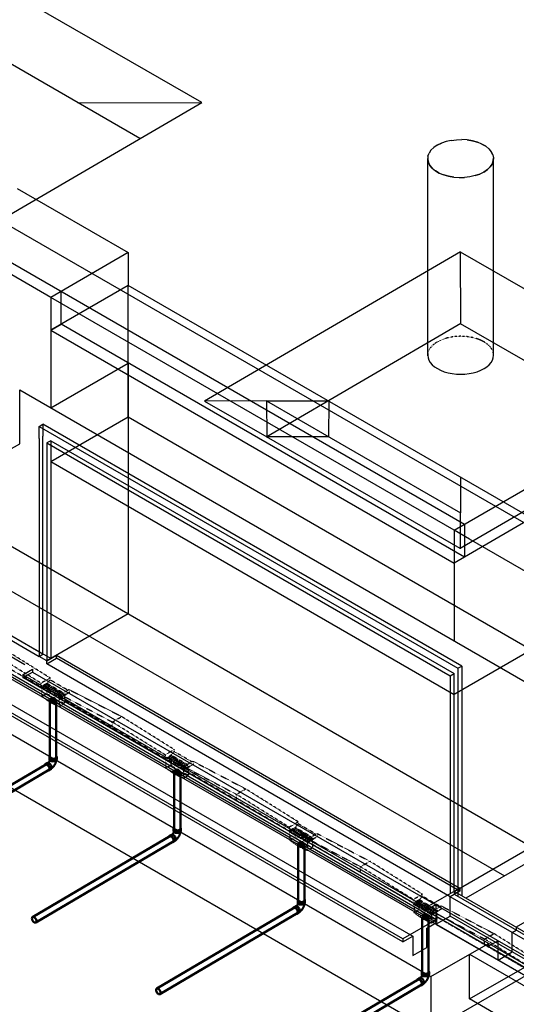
# Model space of a CAD drawing. Header units: inches. Extents: x -18562 to 16489, y -557 to 707.
# Tile 15 of 26: x 1311 to 1583, y -276 to 263. Entities that reach past the tile are written whole.
import ezdxf
from ezdxf import colors
from ezdxf.entities.mleader import LeaderData, LeaderLine
from ezdxf.math import Vec2, Vec3

# ---------------------------------------------------------------- set-up
doc = ezdxf.new("R2010")
doc.units = ezdxf.units.IN
doc.header["$LTSCALE"] = 0.5
doc.header["$MEASUREMENT"] = 0
doc.linetypes.add('HIDDEN2', pattern=[0.1875, 0.125, -0.0625])
for name, color, linetype in [('M-DETL-LIGHT', 1, 'Continuous'), ('M-SECT-PATT', 8, 'Continuous'), ('P-PIPE', 3, 'Continuous'), ('S-ANNO-DIMS', 1, 'Continuous')]:
    doc.layers.add(name, color=color, linetype=linetype)
doc.styles.add('Annotative', font='romans.shx', dxfattribs={"width": 0.8, "height": 0.125})

# ---------------------------------------------------------------- blocks, each defined once
blk = doc.blocks.new('Bend - PVC - Sch 40 - DWV_USACE - Standard-V30-DRAINAGE ISOMETRIC')
at = {"layer": 'P-PIPE', "color": 90, "lineweight": 50}
for p, q in [((1286.15, -165.68), (1286.15, -166.91)), ((1290.11, -166.91), (1290.11, -165.68)), ((1284.96, -168.98), (1283.9, -169.6)), ((1285.91, -173.01), (1286.97, -172.39))]:
    blk.add_line(p, q, dxfattribs=at)
for points in [[(1286.3, -165.28, 0), (1286.22, -165.38, 0), (1286.15, -165.68, 0), (1286.22, -165.98, 0), (1286.42, -166.25, 0), (1286.73, -166.49, 0)], [(1286.73, -167.71, 0), (1286.42, -167.48, 0), (1286.22, -167.2, 0), (1286.15, -166.91, 0)], [(1286.73, -166.49, 0), (1287.14, -166.67, 0), (1287.62, -166.78, 0), (1288.13, -166.82, 0), (1288.64, -166.78, 0), (1289.12, -166.67, 0), (1289.53, -166.49, 0), (1289.85, -166.25, 0), (1290.04, -165.98, 0), (1290.11, -165.68, 0), (1290.04, -165.38, 0), (1289.97, -165.28, 0)], [(1290.11, -166.91, 0), (1290.04, -167.2, 0), (1289.85, -167.48, 0), (1289.53, -167.71, 0), (1289.12, -167.89, 0), (1288.64, -168.01, 0), (1288.13, -168.05, 0), (1287.62, -168.01, 0), (1287.14, -167.89, 0), (1286.73, -167.71, 0)], [(1284.89, -169.7, 0), (1284.53, -169.55, 0), (1284.19, -169.51, 0), (1283.91, -169.6, 0), (1283.69, -169.8, 0), (1283.6, -170, 0)], [(1285.44, -173.09, 0), (1285.62, -173.1, 0), (1285.91, -173.02, 0), (1286.13, -172.81, 0), (1286.26, -172.5, 0), (1286.31, -172.12, 0), (1286.25, -171.67, 0), (1286.11, -171.2, 0), (1285.89, -170.74, 0), (1285.59, -170.32, 0), (1285.25, -169.96, 0), (1284.89, -169.7, 0)], [(1284.96, -168.98, 0), (1284.97, -168.97, 0), (1285.25, -168.89, 0), (1285.59, -168.92, 0), (1285.95, -169.08, 0)], [(1286.32, -167.35, 0), (1286.3, -167.41, 0), (1286.28, -167.48, 0), (1286.26, -167.55, 0), (1286.24, -167.63, 0), (1286.21, -167.7, 0), (1286.18, -167.77, 0), (1286.15, -167.85, 0), (1286.12, -167.92, 0), (1286.08, -167.99, 0), (1286.04, -168.07, 0), (1286, -168.14, 0), (1285.96, -168.21, 0), (1285.92, -168.28, 0), (1285.87, -168.35, 0), (1285.83, -168.42, 0), (1285.78, -168.49, 0), (1285.73, -168.56, 0), (1285.68, -168.62, 0), (1285.63, -168.68, 0), (1285.58, -168.74, 0), (1285.53, -168.79, 0), (1285.48, -168.85, 0), (1285.43, -168.89, 0), (1285.42, -168.9, 0)], [(1285.95, -169.08, 0), (1286.31, -169.34, 0), (1286.65, -169.69, 0), (1286.95, -170.12, 0), (1287.17, -170.58, 0), (1287.31, -171.05, 0), (1287.37, -171.49, 0), (1287.32, -171.88, 0), (1287.19, -172.19, 0), (1286.97, -172.39, 0)], [(1289.85, -167.48, 0), (1289.84, -167.55, 0), (1289.82, -167.71, 0), (1289.79, -167.87, 0), (1289.76, -168.03, 0), (1289.72, -168.18, 0), (1289.68, -168.34, 0), (1289.63, -168.5, 0), (1289.59, -168.65, 0), (1289.53, -168.8, 0), (1289.48, -168.96, 0), (1289.42, -169.11, 0), (1289.35, -169.26, 0), (1289.28, -169.41, 0), (1289.21, -169.56, 0), (1289.14, -169.7, 0), (1289.06, -169.85, 0), (1288.98, -169.99, 0), (1288.89, -170.13, 0), (1288.8, -170.27, 0), (1288.71, -170.4, 0), (1288.62, -170.54, 0), (1288.52, -170.67, 0), (1288.42, -170.8, 0), (1288.32, -170.93, 0), (1288.21, -171.05, 0), (1288.1, -171.17, 0), (1287.99, -171.29, 0), (1287.88, -171.4, 0), (1287.76, -171.51, 0), (1287.64, -171.62, 0), (1287.51, -171.73, 0), (1287.39, -171.83, 0), (1287.33, -171.87, 0)]]:
    blk.add_polyline3d(points, dxfattribs=at)
for centre, start, end in [((1287.17, -166.17), 126.6849, 134.3783), ((1289.1, -166.17), 45.6217, 53.3151)]:
    blk.add_arc(centre, 1.24, start, end, dxfattribs=at)
blk = doc.blocks.new('Mechanical_Box_G_rvt-1-DRAINAGE ISOMETRIC')
at = {"layer": 'M-DETL-LIGHT', "linetype": 'HIDDEN2'}
for p, q in [((1327.8, -97.04), (1298.4, -78.71)), ((1322.78, -101.96), (1293.3, -84.85)), ((1322.78, -99.91), (1293.42, -81.61)), ((1327.8, -97.09), (1322.78, -99.97)), ((1322.78, -99.97), (1322.78, -101.96)), ((1326.1, -100.06), (1322.78, -101.96)), ((1333.14, -108), (1322.78, -101.96)), ((1326.3, -100.18), (1322.98, -102.08)), ((1322.98, -102.08), (1322.98, -102.58)), ((1326.09, -100.66), (1324.06, -101.82)), ((1326.53, -101.02), (1324.48, -102.19)), ((1327.17, -101.29), (1325.14, -102.45)), ((1327.6, -101.64), (1325.55, -102.81)), ((1326, -100.74), (1326, -105.51)), ((1326.1, -100.06), (1327.8, -98.12)), ((1335.01, -105.26), (1326.1, -100.07)), ((1328.24, -101.91), (1326.21, -103.07)), ((1328.67, -102.27), (1326.63, -103.44)), ((1327.8, -97.09), (1327.8, -98.12)), ((1337.56, -103.81), (1327.8, -98.12)), ((1332.86, -108.34), (1322.98, -102.58)), ((1323.22, -102.72), (1323.22, -107.13)), ((1323.22, -107.13), (1326, -105.51)), ((1326.25, -109.35), (1323.22, -107.13)), ((1329.02, -107.73), (1326, -105.51)), ((1329.31, -102.54), (1327.28, -103.7)), ((1329.75, -102.89), (1327.7, -104.07)), ((1330.39, -103.17), (1328.36, -104.33)), ((1330.82, -103.52), (1328.77, -104.69)), ((1331.46, -103.79), (1329.43, -104.95)), ((1331.9, -104.15), (1329.85, -105.32)), ((1332.54, -104.42), (1330.51, -105.58)), ((1332.97, -104.77), (1330.92, -105.94)), ((1333.61, -105.04), (1331.58, -106.2)), ((1334.04, -105.4), (1332, -106.57)), ((1334.68, -105.67), (1332.65, -106.83)), ((1336.18, -105.94), (1332.86, -107.84)), ((1336.18, -106.45), (1332.86, -108.34)), ((1390.66, -141.15), (1332.86, -107.46)), ((1335.12, -106.02), (1333.07, -107.2)), ((1338.17, -103.46), (1333.14, -106.33)), ((1338.17, -105.13), (1333.14, -108)), ((1333.14, -105.95), (1361.83, -121.17)), ((1333.14, -106.33), (1333.14, -108)), ((1335.61, -106.77), (1335.61, -111.11)), ((1336.18, -105.94), (1336.18, -106.45)), ((1338.17, -103.46), (1366.93, -118.2)), ((1338.17, -103.46), (1338.17, -105.13)), ((1326.25, -109.35), (1329.02, -107.73)), ((1329.93, -111.5), (1326.25, -109.35)), ((1332.71, -109.88), (1329.02, -107.73)), ((1329.93, -111.5), (1332.71, -109.88)), ((1332.83, -112.73), (1329.93, -111.5)), ((1335.61, -111.11), (1332.71, -109.88)), ((1332.83, -108.32), (1332.83, -112.73)), ((1332.83, -112.73), (1335.61, -111.11)), ((1332.86, -107.84), (1332.86, -108.34)), ((1361.83, -121.17), (1366.93, -118.2)), ((1395.69, -136.23), (1366.93, -118.2)), ((1361.83, -124.41), (1361.83, -121.17)), ((1390.66, -139.1), (1361.83, -121.17)), ((1395.69, -136.29), (1390.66, -139.16)), ((1390.66, -139.16), (1390.66, -141.15)), ((1393.99, -139.25), (1390.66, -141.15)), ((1394.18, -139.37), (1390.86, -141.27)), ((1393.97, -139.85), (1391.94, -141.01)), ((1393.88, -139.93), (1393.88, -144.7)), ((1402.9, -144.45), (1393.98, -139.26)), ((1393.99, -139.25), (1395.69, -137.31)), ((1395.69, -136.29), (1395.69, -137.31)), ((1405.44, -143), (1395.69, -137.31)), ((1401.03, -147.2), (1390.66, -141.15)), ((1390.86, -141.27), (1390.86, -141.77)), ((1400.74, -147.53), (1390.86, -141.77)), ((1391.1, -141.91), (1391.1, -146.32)), ((1391.1, -146.32), (1393.88, -144.7)), ((1394.41, -140.21), (1392.36, -141.38)), ((1395.05, -140.48), (1393.02, -141.64)), ((1395.48, -140.83), (1393.43, -142.01)), ((1396.91, -146.92), (1393.88, -144.7)), ((1396.12, -141.11), (1394.09, -142.27)), ((1396.56, -141.46), (1394.51, -142.63)), ((1397.2, -141.73), (1395.17, -142.89)), ((1397.63, -142.09), (1395.58, -143.26)), ((1398.27, -142.36), (1396.24, -143.52)), ((1398.7, -142.71), (1396.66, -143.88)), ((1399.34, -142.98), (1397.31, -144.14)), ((1399.78, -143.34), (1397.73, -144.51)), ((1400.42, -143.61), (1398.39, -144.77)), ((1400.85, -143.96), (1398.8, -145.14)), ((1401.49, -144.24), (1399.46, -145.4)), ((1401.93, -144.59), (1399.88, -145.76)), ((1402.57, -144.86), (1400.54, -146.02)), ((1404.06, -145.13), (1400.74, -147.03)), ((1403, -145.22), (1400.95, -146.39)), ((1406.05, -142.65), (1401.03, -145.52)), ((1406.05, -144.32), (1401.03, -147.2)), ((1404.06, -145.13), (1404.06, -145.64)), ((1406.05, -142.65), (1434.81, -157.77)), ((1406.05, -142.65), (1406.05, -144.32)), ((1394.13, -148.54), (1391.1, -146.32)), ((1394.13, -148.54), (1396.91, -146.92)), ((1397.81, -150.69), (1394.13, -148.54)), ((1400.59, -149.07), (1396.91, -146.92)), ((1397.81, -150.69), (1400.59, -149.07)), ((1400.71, -151.92), (1397.81, -150.69)), ((1403.49, -150.3), (1400.59, -149.07)), ((1400.71, -147.52), (1400.71, -151.92)), ((1400.71, -151.92), (1403.49, -150.3)), ((1404.06, -145.64), (1400.74, -147.53)), ((1458.55, -180.72), (1400.74, -147.03)), ((1400.74, -147.03), (1400.74, -147.53)), ((1401.03, -145.52), (1429.71, -160.74)), ((1401.03, -145.52), (1401.03, -147.2)), ((1403.49, -145.96), (1403.49, -150.3)), ((1429.71, -160.74), (1434.81, -157.77)), ((1429.71, -163.98), (1429.71, -160.74)), ((1458.55, -178.67), (1429.71, -160.74)), ((1463.57, -175.8), (1434.81, -157.77)), ((1463.57, -175.86), (1458.55, -178.73)), ((1461.87, -178.82), (1463.57, -176.88)), ((1463.57, -175.86), (1463.57, -176.88)), ((1473.33, -182.57), (1463.57, -176.88)), ((1458.55, -178.73), (1458.55, -180.72)), ((1461.87, -178.82), (1458.55, -180.72)), ((1468.91, -186.77), (1458.55, -180.72)), ((1462.06, -178.94), (1458.74, -180.84)), ((1458.74, -180.84), (1458.74, -181.34)), ((1468.63, -187.11), (1458.74, -181.34)), ((1458.98, -181.48), (1458.98, -185.89)), ((1461.86, -179.42), (1459.83, -180.58)), ((1462.29, -179.78), (1460.24, -180.95)), ((1462.93, -180.05), (1460.9, -181.21)), ((1463.36, -180.4), (1461.32, -181.58)), ((1461.76, -179.5), (1461.76, -184.27)), ((1470.78, -184.03), (1461.86, -178.83)), ((1464, -180.68), (1461.97, -181.84)), ((1464.44, -181.03), (1462.39, -182.2)), ((1465.08, -181.3), (1463.05, -182.46)), ((1465.51, -181.66), (1463.46, -182.83)), ((1466.15, -181.93), (1464.12, -183.09)), ((1466.59, -182.28), (1464.54, -183.45)), ((1467.23, -182.55), (1465.2, -183.72)), ((1467.66, -182.91), (1465.61, -184.08)), ((1473.93, -182.22), (1468.91, -185.09)), ((1473.93, -182.22), (1502.69, -197.34)), ((1473.93, -182.22), (1473.93, -183.89)), ((1458.98, -185.89), (1461.76, -184.27)), ((1462.01, -188.11), (1458.98, -185.89)), ((1464.79, -186.49), (1461.76, -184.27)), ((1462.01, -188.11), (1464.79, -186.49)), ((1465.69, -190.26), (1462.01, -188.11)), ((1468.47, -188.64), (1464.79, -186.49)), ((1468.3, -183.18), (1466.27, -184.34)), ((1468.73, -183.54), (1466.69, -184.71)), ((1469.37, -183.81), (1467.34, -184.97)), ((1469.81, -184.16), (1467.76, -185.33)), ((1470.45, -184.43), (1468.42, -185.59)), ((1468.59, -187.09), (1468.59, -191.49)), ((1471.94, -184.71), (1468.63, -186.6)), ((1471.94, -185.21), (1468.63, -187.11)), ((1526.43, -220.3), (1468.63, -186.6)), ((1468.63, -186.6), (1468.63, -187.11)), ((1470.88, -184.79), (1468.83, -185.96)), ((1473.93, -183.89), (1468.91, -186.77)), ((1468.91, -185.09), (1497.59, -200.31)), ((1468.91, -185.09), (1468.91, -186.77)), ((1471.37, -185.54), (1471.37, -189.87)), ((1471.94, -184.71), (1471.94, -185.21)), ((1465.69, -190.26), (1468.47, -188.64)), ((1468.59, -191.49), (1465.69, -190.26)), ((1471.37, -189.87), (1468.47, -188.64)), ((1468.59, -191.49), (1471.37, -189.87)), ((1497.59, -200.31), (1502.69, -197.34)), ((1531.45, -215.37), (1502.69, -197.34)), ((1497.59, -203.55), (1497.59, -200.31)), ((1526.43, -218.24), (1497.59, -200.31)), ((1531.45, -215.43), (1526.43, -218.3)), ((1531.45, -215.43), (1531.45, -216.45)), ((1526.43, -218.3), (1526.43, -220.3)), ((1529.75, -218.39), (1526.43, -220.3)), ((1536.79, -226.34), (1526.43, -220.3)), ((1529.94, -218.51), (1526.63, -220.41)), ((1526.63, -220.41), (1526.63, -220.92)), ((1529.74, -219), (1527.71, -220.16)), ((1530.17, -219.35), (1528.12, -220.52)), ((1530.81, -219.62), (1528.78, -220.78)), ((1531.25, -219.98), (1529.2, -221.15)), ((1529.64, -219.07), (1529.64, -223.84)), ((1538.66, -223.6), (1529.74, -218.4)), ((1529.75, -218.39), (1531.45, -216.45)), ((1531.89, -220.25), (1529.86, -221.41)), ((1532.32, -220.6), (1530.27, -221.77)), ((1541.21, -222.14), (1531.45, -216.45)), ((1536.51, -226.68), (1526.63, -220.92)), ((1526.87, -221.06), (1526.87, -225.46)), ((1526.87, -225.46), (1529.64, -223.84)), ((1529.89, -227.68), (1526.87, -225.46)), ((1532.67, -226.06), (1529.64, -223.84)), ((1529.89, -227.68), (1532.67, -226.06)), ((1532.96, -220.87), (1530.93, -222.03)), ((1533.39, -221.23), (1531.35, -222.4)), ((1534.03, -221.5), (1532, -222.66)), ((1534.47, -221.85), (1532.42, -223.03)), ((1536.35, -228.21), (1532.67, -226.06)), ((1535.11, -222.13), (1533.08, -223.29)), ((1535.54, -222.48), (1533.49, -223.65)), ((1536.18, -222.75), (1534.15, -223.91)), ((1536.62, -223.11), (1534.57, -224.28)), ((1537.26, -223.38), (1535.23, -224.54)), ((1537.69, -223.73), (1535.64, -224.9)), ((1538.33, -224), (1536.3, -225.16)), ((1539.83, -224.28), (1536.51, -226.17)), ((1539.83, -224.78), (1536.51, -226.68)), ((1594.31, -259.87), (1536.51, -226.17)), ((1536.51, -226.17), (1536.51, -226.68)), ((1538.76, -224.36), (1536.72, -225.53)), ((1541.82, -221.79), (1536.79, -224.66)), ((1541.82, -223.46), (1536.79, -226.34)), ((1536.79, -224.66), (1565.48, -239.88)), ((1536.79, -224.66), (1536.79, -226.34)), ((1539.26, -225.11), (1539.26, -229.44)), ((1539.83, -224.28), (1539.83, -224.78)), ((1541.82, -221.79), (1570.57, -236.91)), ((1541.82, -221.79), (1541.82, -223.46)), ((1533.58, -229.83), (1529.89, -227.68)), ((1533.58, -229.83), (1536.35, -228.21)), ((1536.48, -231.06), (1533.58, -229.83)), ((1539.26, -229.44), (1536.35, -228.21)), ((1536.48, -226.66), (1536.48, -231.06)), ((1536.48, -231.06), (1539.26, -229.44)), ((1565.48, -239.88), (1570.57, -236.91)), ((1599.33, -254.94), (1570.57, -236.91)), ((1565.48, -243.12), (1565.48, -239.88)), ((1594.31, -257.82), (1565.48, -239.88))]:
    blk.add_line(p, q, dxfattribs=at)
at = {"layer": 'M-DETL-LIGHT', "linetype": 'Continuous'}
for p, q in [((1329.41, -108.52), (1329.41, -110.43)), ((1397.3, -147.71), (1397.3, -149.62)), ((1465.18, -187.29), (1465.18, -189.2)), ((1533.06, -226.86), (1533.06, -228.77))]:
    blk.add_line(p, q, dxfattribs=at)
at = {"layer": 'M-DETL-LIGHT', "color": 1, "linetype": 'Continuous'}
for centre, radius, start, end in [((1329.59, -109.47), 1.78, 95.745, 183.3375), ((1329.24, -109.47), 1.78, 356.6625, 84.255), ((1329.56, -109.53), 1.67, 129.6759, 176.1977), ((1330.1, -109.96), 2.13, 131.7697, 173.1765), ((1331.04, -110.16), 2.73, 141.495, 179.1974), ((1335.2, -110.76), 6.43, 159.6343, 176.2953), ((1323.62, -110.76), 6.43, 3.7047, 20.3657), ((1327.79, -110.16), 2.73, 0.8026, 38.505), ((1328.73, -109.96), 2.13, 6.8235, 48.2303), ((1329.27, -109.53), 1.67, 3.8023, 50.3241), ((1397.47, -148.67), 1.78, 95.745, 183.3375), ((1397.44, -148.72), 1.67, 129.6759, 176.1977), ((1397.98, -149.15), 2.13, 131.7697, 173.1765), ((1398.92, -149.35), 2.73, 141.495, 179.1974), ((1403.09, -149.95), 6.43, 159.6343, 176.2953), ((1397.12, -148.67), 1.78, 356.6625, 84.255), ((1391.51, -149.95), 6.43, 3.7047, 20.3657), ((1395.67, -149.35), 2.73, 0.8026, 38.505), ((1396.61, -149.15), 2.13, 6.8235, 48.2303), ((1397.15, -148.72), 1.67, 3.8023, 50.3241), ((1465.36, -188.24), 1.78, 95.745, 183.3375), ((1465.32, -188.29), 1.67, 129.6759, 176.1977), ((1465.87, -188.72), 2.13, 131.7697, 173.1765), ((1466.8, -188.93), 2.73, 141.495, 179.1974), ((1470.97, -189.52), 6.43, 159.6343, 176.2953), ((1465, -188.24), 1.78, 356.6625, 84.255), ((1459.39, -189.52), 6.43, 3.7047, 20.3657), ((1463.55, -188.93), 2.73, 0.8026, 38.505), ((1464.49, -188.72), 2.13, 6.8235, 48.2303), ((1465.03, -188.29), 1.67, 3.8023, 50.3241), ((1533.24, -227.81), 1.78, 95.745, 183.3375), ((1532.88, -227.81), 1.78, 356.6625, 84.255), ((1533.21, -227.86), 1.67, 129.6759, 176.1977), ((1533.75, -228.29), 2.13, 131.7697, 173.1765), ((1534.68, -228.5), 2.73, 141.495, 179.1974), ((1538.85, -229.1), 6.43, 159.6343, 176.2953), ((1527.27, -229.1), 6.43, 3.7047, 20.3657), ((1531.44, -228.5), 2.73, 0.8026, 38.505), ((1532.37, -228.29), 2.13, 6.8235, 48.2303), ((1532.92, -227.86), 1.67, 3.8023, 50.3241)]:
    blk.add_arc(centre, radius, start, end, dxfattribs=at)
at = {"layer": 'M-DETL-LIGHT', "linetype": 'HIDDEN2', "extrusion": (0, 0, -1)}
for centre, start_param, end_param in [((1324.29, -101.99), 0.920266, 4.095331), ((1326.29, -100.85), 4.095331, 7.203451), ((1327.36, -101.48), 4.095331, 7.203451), ((1328.44, -102.1), 4.095331, 7.203451), ((1325.36, -102.62), 0.920266, 4.095331), ((1326.44, -103.25), 0.920266, 4.095331), ((1327.51, -103.87), 0.920266, 4.095331), ((1328.59, -104.5), 0.920266, 4.095331), ((1329.51, -102.73), 4.095331, 7.203451), ((1329.66, -105.12), 0.920266, 4.095331), ((1330.58, -103.36), 4.095331, 7.203451), ((1330.73, -105.75), 0.920266, 4.095331), ((1331.66, -103.98), 4.095331, 7.203451), ((1331.81, -106.38), 0.920266, 4.095331), ((1332.73, -104.61), 4.095331, 7.203451), ((1332.88, -107), 0.920266, 4.095331), ((1333.81, -105.23), 4.095331, 7.203451), ((1334.88, -105.86), 4.095331, 7.203451), ((1394.17, -140.04), 4.095331, 7.203451), ((1392.17, -141.19), 0.920266, 4.095331), ((1393.25, -141.81), 0.920266, 4.095331), ((1394.32, -142.44), 0.920266, 4.095331), ((1395.24, -140.67), 4.095331, 7.203451), ((1395.39, -143.06), 0.920266, 4.095331), ((1396.32, -141.29), 4.095331, 7.203451), ((1396.47, -143.69), 0.920266, 4.095331), ((1397.39, -141.92), 4.095331, 7.203451), ((1397.54, -144.32), 0.920266, 4.095331), ((1398.47, -142.55), 4.095331, 7.203451), ((1398.62, -144.94), 0.920266, 4.095331), ((1399.54, -143.17), 4.095331, 7.203451), ((1399.69, -145.57), 0.920266, 4.095331), ((1400.61, -143.8), 4.095331, 7.203451), ((1401.69, -144.43), 4.095331, 7.203451), ((1402.76, -145.05), 4.095331, 7.203451), ((1400.76, -146.19), 0.920266, 4.095331), ((1460.05, -180.76), 0.920266, 4.095331), ((1461.13, -181.38), 0.920266, 4.095331), ((1462.05, -179.61), 4.095331, 7.203451), ((1462.2, -182.01), 0.920266, 4.095331), ((1463.13, -180.24), 4.095331, 7.203451), ((1463.28, -182.63), 0.920266, 4.095331), ((1464.2, -180.87), 4.095331, 7.203451), ((1464.35, -183.26), 0.920266, 4.095331), ((1465.27, -181.49), 4.095331, 7.203451), ((1466.35, -182.12), 4.095331, 7.203451), ((1467.42, -182.74), 4.095331, 7.203451), ((1468.5, -183.37), 4.095331, 7.203451), ((1465.43, -183.89), 0.920266, 4.095331), ((1466.5, -184.51), 0.920266, 4.095331), ((1467.57, -185.14), 0.920266, 4.095331), ((1468.65, -185.76), 0.920266, 4.095331), ((1469.57, -184), 4.095331, 7.203451), ((1470.65, -184.62), 4.095331, 7.203451), ((1527.94, -220.33), 0.920266, 4.095331), ((1529.01, -220.95), 0.920266, 4.095331), ((1529.94, -219.18), 4.095331, 7.203451), ((1531.01, -219.81), 4.095331, 7.203451), ((1532.08, -220.44), 4.095331, 7.203451), ((1533.16, -221.06), 4.095331, 7.203451), ((1530.09, -221.58), 0.920266, 4.095331), ((1531.16, -222.21), 0.920266, 4.095331), ((1532.23, -222.83), 0.920266, 4.095331), ((1533.31, -223.46), 0.920266, 4.095331), ((1534.23, -221.69), 4.095331, 7.203451), ((1534.38, -224.08), 0.920266, 4.095331), ((1535.31, -222.31), 4.095331, 7.203451), ((1535.46, -224.71), 0.920266, 4.095331), ((1536.38, -222.94), 4.095331, 7.203451), ((1536.53, -225.34), 0.920266, 4.095331), ((1537.45, -223.57), 4.095331, 7.203451), ((1538.53, -224.19), 4.095331, 7.203451)]:
    blk.add_ellipse(centre, major_axis=(0.355, 0.042), ratio=0.675017, start_param=start_param, end_param=end_param, dxfattribs=at)
at = {"layer": 'M-DETL-LIGHT', "linetype": 'HIDDEN2'}
for centre in [(1329.41, -109.58), (1397.3, -148.77), (1465.18, -188.34), (1533.06, -227.91)]:
    blk.add_ellipse(centre, major_axis=(1.6, 0), ratio=0.6329, start_param=0, end_param=3.141593, dxfattribs=at)
at = {"layer": 'M-DETL-LIGHT', "extrusion": (0, 0, -1)}
for centre in [(1329.41, -109.58), (1397.3, -148.77), (1465.18, -188.34), (1533.06, -227.91)]:
    blk.add_ellipse(centre, major_axis=(1.6, 0), ratio=0.6329, start_param=0, end_param=3.141593, dxfattribs=at)
at = {"layer": 'P-PIPE', "color": 90, "lineweight": 50}
for p, q in [((1327.71, -109.63), (1327.71, -140.31)), ((1331.21, -140.31), (1331.21, -109.63)), ((1325.78, -144.17), (1250.34, -188.64)), ((1252.12, -191.65), (1327.56, -147.19)), ((1395.59, -148.8), (1395.59, -179.5)), ((1399.09, -179.5), (1399.09, -148.8)), ((1393.67, -183.36), (1318.22, -227.83)), ((1320, -230.84), (1395.44, -186.38)), ((1463.47, -188.41), (1463.47, -218.7)), ((1466.97, -218.7), (1466.97, -188.41)), ((1461.55, -222.56), (1386.11, -267.02)), ((1387.88, -270.03), (1463.33, -225.57)), ((1531.35, -227.93), (1531.35, -257.89)), ((1534.85, -257.89), (1534.85, -227.93)), ((1529.43, -261.75), (1453.99, -306.21)), ((1455.77, -309.23), (1531.21, -264.76))]:
    blk.add_line(p, q, dxfattribs=at)
for points in [[(1328.22, -108.91, 0), (1327.94, -109.12, 0), (1327.76, -109.37, 0), (1327.71, -109.63, 0), (1327.76, -109.89, 0), (1327.94, -110.13, 0), (1328.22, -110.34, 0)], [(1330.69, -108.91, 0), (1330.33, -108.75, 0), (1329.91, -108.65, 0), (1329.46, -108.62, 0), (1329, -108.65, 0), (1328.58, -108.75, 0), (1328.22, -108.91, 0)], [(1328.22, -110.34, 0), (1328.58, -110.5, 0), (1329, -110.61, 0), (1329.46, -110.64, 0), (1329.91, -110.61, 0), (1330.33, -110.5, 0), (1330.69, -110.34, 0)], [(1330.69, -110.34, 0), (1330.97, -110.13, 0), (1331.15, -109.89, 0), (1331.21, -109.63, 0), (1331.15, -109.37, 0), (1330.97, -109.12, 0), (1330.69, -108.91, 0)], [(1325.34, -144.43, 0), (1325.6, -144.35, 0), (1325.9, -144.38, 0), (1326.22, -144.52, 0)], [(1326.22, -144.52, 0), (1326.54, -144.75, 0), (1326.84, -145.07, 0), (1327.09, -145.44, 0), (1327.29, -145.85, 0), (1327.42, -146.26, 0), (1327.47, -146.65, 0)], [(1328.22, -141.03, 0), (1327.94, -140.82, 0), (1327.76, -140.57, 0), (1327.71, -140.31, 0)], [(1330.69, -141.03, 0), (1330.33, -141.19, 0), (1329.91, -141.29, 0), (1329.46, -141.32, 0), (1329, -141.29, 0), (1328.58, -141.19, 0), (1328.22, -141.03, 0)], [(1331.21, -140.31, 0), (1331.15, -140.57, 0), (1330.97, -140.82, 0), (1330.69, -141.03, 0)], [(1327.47, -146.65, 0), (1327.43, -147, 0), (1327.31, -147.27, 0), (1327.11, -147.45, 0)], [(1396.1, -148.08, 0), (1395.82, -148.29, 0), (1395.65, -148.53, 0), (1395.59, -148.8, 0), (1395.65, -149.06, 0), (1395.82, -149.3, 0), (1396.1, -149.51, 0)], [(1398.57, -148.08, 0), (1398.21, -147.92, 0), (1397.79, -147.82, 0), (1397.34, -147.79, 0), (1396.88, -147.82, 0), (1396.46, -147.92, 0), (1396.1, -148.08, 0)], [(1396.1, -149.51, 0), (1396.46, -149.67, 0), (1396.88, -149.77, 0), (1397.34, -149.81, 0), (1397.79, -149.77, 0), (1398.21, -149.67, 0), (1398.57, -149.51, 0)], [(1398.57, -149.51, 0), (1398.85, -149.3, 0), (1399.03, -149.06, 0), (1399.09, -148.8, 0), (1399.03, -148.53, 0), (1398.85, -148.29, 0), (1398.57, -148.08, 0)], [(1396.1, -180.22, 0), (1395.82, -180.01, 0), (1395.65, -179.77, 0), (1395.59, -179.5, 0)], [(1398.57, -180.22, 0), (1398.21, -180.38, 0), (1397.79, -180.48, 0), (1397.34, -180.52, 0), (1396.88, -180.48, 0), (1396.46, -180.38, 0), (1396.1, -180.22, 0)], [(1399.09, -179.5, 0), (1399.03, -179.77, 0), (1398.85, -180.01, 0), (1398.57, -180.22, 0)], [(1393.23, -183.62, 0), (1393.48, -183.54, 0), (1393.78, -183.57, 0), (1394.1, -183.71, 0)], [(1394.1, -183.71, 0), (1394.42, -183.94, 0), (1394.72, -184.26, 0), (1394.98, -184.63, 0), (1395.18, -185.04, 0), (1395.3, -185.45, 0), (1395.35, -185.85, 0)], [(1395.35, -185.85, 0), (1395.31, -186.19, 0), (1395.19, -186.46, 0), (1395, -186.64, 0)], [(1463.98, -187.69, 0), (1463.7, -187.9, 0), (1463.53, -188.14, 0), (1463.47, -188.41, 0), (1463.53, -188.67, 0), (1463.7, -188.91, 0), (1463.98, -189.12, 0)], [(1466.46, -187.69, 0), (1466.09, -187.53, 0), (1465.67, -187.43, 0), (1465.22, -187.4, 0), (1464.77, -187.43, 0), (1464.34, -187.53, 0), (1463.98, -187.69, 0)], [(1466.46, -189.12, 0), (1466.74, -188.91, 0), (1466.91, -188.67, 0), (1466.97, -188.41, 0), (1466.91, -188.14, 0), (1466.74, -187.9, 0), (1466.46, -187.69, 0)], [(1463.98, -189.12, 0), (1464.34, -189.28, 0), (1464.77, -189.38, 0), (1465.22, -189.42, 0), (1465.67, -189.38, 0), (1466.09, -189.28, 0), (1466.46, -189.12, 0)], [(1463.98, -219.41, 0), (1463.7, -219.2, 0), (1463.53, -218.96, 0), (1463.47, -218.7, 0)], [(1466.46, -219.41, 0), (1466.09, -219.57, 0), (1465.67, -219.67, 0), (1465.22, -219.71, 0), (1464.77, -219.67, 0), (1464.34, -219.57, 0), (1463.98, -219.41, 0)], [(1466.97, -218.7, 0), (1466.91, -218.96, 0), (1466.74, -219.2, 0), (1466.46, -219.41, 0)], [(1461.11, -222.81, 0), (1461.36, -222.74, 0), (1461.66, -222.77, 0), (1461.98, -222.9, 0)], [(1461.98, -222.9, 0), (1462.3, -223.14, 0), (1462.6, -223.45, 0), (1462.86, -223.82, 0), (1463.06, -224.23, 0), (1463.19, -224.65, 0), (1463.23, -225.04, 0)], [(1463.23, -225.04, 0), (1463.19, -225.38, 0), (1463.07, -225.65, 0), (1462.88, -225.83, 0)], [(1319.1, -227.91, 0), (1318.78, -227.78, 0), (1318.48, -227.75, 0), (1318.23, -227.82, 0), (1318.03, -228.01, 0), (1317.91, -228.28, 0), (1317.88, -228.62, 0)], [(1317.88, -228.62, 0), (1317.92, -229.01, 0), (1318.05, -229.43, 0), (1318.25, -229.83, 0), (1318.5, -230.21, 0), (1318.8, -230.52, 0), (1319.13, -230.76, 0)], [(1320.35, -230.05, 0), (1320.3, -229.66, 0), (1320.18, -229.24, 0), (1319.98, -228.83, 0), (1319.72, -228.46, 0), (1319.42, -228.15, 0), (1319.1, -227.91, 0)], [(1319.13, -230.76, 0), (1319.45, -230.89, 0), (1319.74, -230.92, 0), (1320, -230.84, 0), (1320.19, -230.66, 0), (1320.31, -230.39, 0), (1320.35, -230.05, 0)], [(1531.86, -227.21, 0), (1531.59, -227.42, 0), (1531.41, -227.67, 0), (1531.35, -227.93, 0), (1531.41, -228.19, 0), (1531.59, -228.43, 0), (1531.86, -228.64, 0)], [(1534.34, -227.21, 0), (1533.98, -227.05, 0), (1533.55, -226.95, 0), (1533.1, -226.92, 0), (1532.65, -226.95, 0), (1532.23, -227.05, 0), (1531.86, -227.21, 0)], [(1531.86, -228.64, 0), (1532.23, -228.8, 0), (1532.65, -228.9, 0), (1533.1, -228.94, 0), (1533.55, -228.9, 0), (1533.98, -228.8, 0), (1534.34, -228.64, 0)], [(1534.34, -228.64, 0), (1534.62, -228.43, 0), (1534.79, -228.19, 0), (1534.85, -227.93, 0), (1534.79, -227.67, 0), (1534.62, -227.42, 0), (1534.34, -227.21, 0)], [(1531.86, -258.6, 0), (1531.59, -258.39, 0), (1531.41, -258.15, 0), (1531.35, -257.89, 0)], [(1534.85, -257.89, 0), (1534.79, -258.15, 0), (1534.62, -258.39, 0), (1534.34, -258.6, 0)], [(1528.99, -262.01, 0), (1529.25, -261.93, 0), (1529.54, -261.96, 0), (1529.86, -262.09, 0)], [(1529.86, -262.09, 0), (1530.18, -262.33, 0), (1530.48, -262.64, 0), (1530.74, -263.02, 0), (1530.94, -263.42, 0), (1531.07, -263.84, 0), (1531.11, -264.23, 0)], [(1534.34, -258.6, 0), (1533.98, -258.76, 0), (1533.55, -258.86, 0), (1533.1, -258.9, 0), (1532.65, -258.86, 0), (1532.23, -258.76, 0), (1531.86, -258.6, 0)], [(1386.98, -267.1, 0), (1386.66, -266.97, 0), (1386.36, -266.94, 0), (1386.11, -267.02, 0), (1385.92, -267.2, 0), (1385.8, -267.47, 0), (1385.76, -267.81, 0)], [(1385.76, -267.81, 0), (1385.8, -268.2, 0), (1385.93, -268.62, 0), (1386.13, -269.03, 0), (1386.39, -269.4, 0), (1386.69, -269.71, 0), (1387.01, -269.95, 0)], [(1388.23, -269.24, 0), (1388.19, -268.85, 0), (1388.06, -268.43, 0), (1387.86, -268.03, 0), (1387.6, -267.65, 0), (1387.3, -267.34, 0), (1386.98, -267.1, 0)], [(1387.01, -269.95, 0), (1387.33, -270.08, 0), (1387.62, -270.11, 0), (1387.88, -270.04, 0), (1388.07, -269.86, 0), (1388.19, -269.58, 0), (1388.23, -269.24, 0)], [(1531.11, -264.23, 0), (1531.07, -264.57, 0), (1530.95, -264.85, 0), (1530.76, -265.03, 0)]]:
    blk.add_polyline3d(points, dxfattribs=at)
for p in [(41.32, 25.37), (109.21, -13.82), (177.09, -53.02), (244.97, -92.21)]:
    blk.add_blockref('Bend - PVC - Sch 40 - DWV_USACE - Standard-V30-DRAINAGE ISOMETRIC', p, dxfattribs=at)

msp = doc.modelspace()

# ---------------------------------------------------------------- linework, layer by layer
at = {"layer": 'M-SECT-PATT', "lineweight": -3}
for p, q in [((799.23, 442.59), (1599.68, -19.54)), ((1410.71, 217.64), (1270.87, 298.38)), ((807.66, 263), (1597.55, -193.05)), ((1376.85, 198), (1270.87, 259.19)), ((786.45, 250.75), (1576.34, -205.3)), ((1270.96, 136.15), (1410.71, 217.64)), ((1343, 217.45), (1410.88, 217.64)), ((1343, 217.55), (1343, 217.45)), ((1377.02, 198), (1376.85, 198)), ((1534.3, 187.03), (1534.3, 79.2)), ((1570.3, 79.3), (1570.3, 187.03)), ((1309.76, 170.7), (1370.57, 135.59)), ((1328.15, 111.1), (1267.34, 146.21)), ((1328.15, 111.1), (1267.34, 146.21)), ((1272.99, 149.47), (1554.42, -13.01)), ((1370.57, 135.59), (1328.15, 111.1)), ((1370.57, 135.59), (1370.57, 117.63)), ((1552.3, 135.99), (1412.29, 54.35)), ((1552.38, 96.75), (1552.3, 135.99)), ((1692.31, 55.06), (1552.3, 135.9)), ((1370.57, 117.63), (1328.15, 93.13)), ((1333.8, 96.4), (1333.8, 114.36)), ((1591.19, -9.75), (1370.57, 117.63)), ((1370.57, 45.78), (1370.57, 117.63)), ((1370.57, 75.17), (1370.57, 117.63)), ((1548.76, -16.28), (1328.15, 111.1)), ((1328.15, 111.1), (1328.15, 50.68)), ((1328.15, 93.13), (1333.8, 96.4)), ((1328.15, 93.13), (1548.76, -34.24)), ((1554.42, -30.97), (1333.8, 96.4)), ((1552.38, 96.75), (1446.32, 34.9)), ((1552.3, 96.61), (1552.3, 96.71)), ((1658.28, 35.52), (1552.3, 96.71)), ((1552.3, 96.61), (1552.3, 96.71)), ((1552.38, 96.66), (1552.38, 96.75)), ((1552.38, 96.66), (1552.38, 96.75)), ((1328.15, 50.68), (1370.57, 75.17)), ((1370.57, 75.17), (1370.57, -62)), ((1311.18, 31.08), (1311.18, 60.47)), ((1311.18, 60.47), (1591.19, -101.19)), ((1520.82, -239.79), (1010.3, 54.96)), ((1015.61, 56.39), (1526.12, -238.36)), ((1446.23, 54.45), (1412.29, 54.35)), ((1412.29, 54.35), (1446.32, 34.9)), ((1446.23, 54.45), (1552.3, -6.79)), ((1446.23, 54.45), (1446.32, 34.9)), ((1446.34, 54.45), (1480.17, 54.45)), ((1480.17, 54.45), (1480.09, 34.9)), ((1692.31, 55.16), (1552.04, -26.23)), ((2032.43, 58.02), (1555.13, -217.54)), ((1000.05, 49.04), (1536.04, -260.41)), ((1520.82, -241.42), (1010.3, 53.33)), ((1328.15, 21.28), (1370.57, 45.78)), ((1370.57, 45.78), (1591.19, -81.6)), ((1321.78, 40.47), (1323.9, 41.69)), ((1321.78, 33.94), (1321.78, 40.47)), ((1321.78, 40.47), (1550.89, -91.8)), ((1323.9, 41.69), (1323.9, 35.16)), ((1553.01, -90.58), (1323.9, 41.69)), ((1321.78, 33.94), (1321.78, -85.27)), ((1323.9, -84.05), (1323.9, 35.16)), ((1328.15, 32.71), (1326.03, 31.49)), ((1328.15, 32.71), (1548.76, -94.66)), ((1328.15, 32.71), (1328.15, -86.5)), ((1480.09, 34.9), (1446.15, 34.9)), ((1446.23, 34.86), (1446.32, 34.9)), ((1446.23, 34.86), (1446.32, 34.9)), ((1552.04, -26.23), (1446.23, 34.86)), ((1301.28, 25.36), (1311.18, 31.08)), ((1326.03, 31.49), (1326.03, -87.72)), ((1326.03, 31.49), (1546.64, -95.89)), ((1536.04, -289.8), (1000.05, 19.65)), ((1328.15, 21.28), (1548.76, -106.09)), ((1552.3, 12.81), (1552.3, -6.72)), ((1548.76, -16.28), (1591.19, 8.22)), ((1591.19, -9.75), (1548.76, -34.24)), ((1552.3, -26.48), (1552.3, -6.79)), ((1554.42, -13.01), (1554.42, -30.97)), ((1557.25, -21.18), (1548.76, -16.28)), ((1548.76, -16.28), (1548.76, -76.7)), ((1840.09, -184.48), (1557.25, -21.18)), ((1554.42, -30.97), (1548.76, -34.24)), ((1328.15, -86.5), (1267.34, -51.39)), ((1285.69, -64.43), (1321.84, -85.31)), ((1370.57, -62), (1326.03, -87.72)), ((1314.07, -89.8), (1277.91, -68.93)), ((1323.9, -84.05), (1306.93, -74.25)), ((1824.58, -396.79), (1277.91, -81.17)), ((1321.78, -85.27), (1323.9, -84.05)), ((1326.03, -87.72), (1321.78, -85.27)), ((1326.01, -87.71), (1331.32, -84.65)), ((1331.32, -84.65), (1551.93, -212.03)), ((1331.32, -86.28), (1331.32, -84.65)), ((1591.19, -81.6), (1548.76, -106.09)), ((1293.13, -87.1), (1539.21, -229.17)), ((1539.21, -230.8), (1293.13, -88.73)), ((1326.01, -89.35), (1331.32, -86.28)), ((1326.01, -89.35), (1326.01, -87.71)), ((1546.63, -216.72), (1326.01, -89.35)), ((1551.93, -213.66), (1331.32, -86.28)), ((1550.89, -91.8), (1553.01, -90.58)), ((1553.01, -90.58), (1553.01, -216.32)), ((1312.93, -95.27), (1318.23, -92.2)), ((1312.93, -96.9), (1318.23, -93.84)), ((1533.55, -222.64), (1312.93, -95.27)), ((1312.93, -95.27), (1312.93, -96.9)), ((1533.55, -224.27), (1312.93, -96.9)), ((1318.23, -92.2), (1318.23, -93.84)), ((1318.23, -93.84), (1538.85, -221.21)), ((1546.64, -95.89), (1548.76, -94.66)), ((1546.64, -95.89), (1546.64, -215.09)), ((1548.76, -213.86), (1548.76, -94.66)), ((1550.89, -91.8), (1550.89, -216.72)), ((1786.35, -115.89), (1582.71, -233.46)), ((1557.25, -272.66), (1786.35, -140.38)), ((1548.76, -213.87), (1591.19, -189.37)), ((1551.93, -212.03), (1533.55, -222.64)), ((1551.93, -213.66), (1546.63, -216.72)), ((1548.93, -213.96), (1837.26, -380.42)), ((1548.93, -215.59), (1548.93, -213.96)), ((1551.93, -212.03), (1551.93, -213.66)), ((1663.32, -216.32), (1536.04, -289.8)), ((1835.13, -383.28), (1546.63, -216.71)), ((1546.63, -227.33), (1546.63, -216.71)), ((1837.26, -382.06), (1548.93, -215.59)), ((1538.86, -221.21), (1533.55, -224.27)), ((1822.05, -389.2), (1533.55, -222.64)), ((1533.55, -224.27), (1533.55, -222.64)), ((1822.05, -390.83), (1533.55, -224.27)), ((1538.85, -221.21), (1538.85, -231.83)), ((1538.86, -221.21), (1827.36, -387.77)), ((1539.21, -229.17), (1520.82, -239.79)), ((1533.9, -233.87), (1539.21, -230.8)), ((1538.85, -231.83), (1546.63, -227.33)), ((1539.21, -229.17), (1539.21, -230.8)), ((1835.13, -393.9), (1546.63, -227.33)), ((1533.9, -244.48), (1533.9, -233.87)), ((1539.03, -231.92), (1827.36, -398.39)), ((1580.59, -236.32), (1582.71, -235.1)), ((1580.59, -246.93), (1580.59, -236.32)), ((1582.71, -233.46), (1582.71, -235.1)), ((1520.82, -241.42), (1526.12, -238.36)), ((1520.82, -239.79), (1520.82, -241.42)), ((1526.12, -238.36), (1526.12, -248.97)), ((1536.04, -260.41), (1567.51, -242.24)), ((1572.81, -240.81), (1567.51, -243.87)), ((1567.51, -243.87), (1567.51, -242.24)), ((1572.81, -251.43), (1572.81, -240.81)), ((1526.12, -248.97), (1533.9, -244.48)), ((1572.81, -251.43), (1580.59, -246.93)), ((1557.25, -248.16), (1911.51, -452.69)), ((1557.25, -272.66), (1557.25, -248.16)), ((1536.04, -260.41), (1536.04, -289.8)), ((1911.51, -477.19), (1557.25, -272.66))]:
    msp.add_line(p, q, dxfattribs=at)
for points in [[(1539.57, 194.38, 0), (1537.65, 193.07, 0), (1536.13, 191.59, 0), (1535.05, 190, 0)], [(1539.57, 194.38, 0), (1537.65, 193.07, 0)], [(1547.16, 196.99, 0), (1544.39, 196.37, 0), (1541.84, 195.49, 0), (1539.57, 194.38, 0)], [(1539.57, 194.38, 0), (1541.84, 195.49, 0)], [(1547.16, 196.99, 0), (1544.39, 196.37, 0), (1541.84, 195.49, 0)], [(1547.16, 196.99, 0), (1550.07, 197.34, 0), (1553.04, 197.41, 0)], [(1547.16, 196.99, 0), (1550.07, 197.34, 0), (1553.04, 197.41, 0)], [(1555.99, 197.2, 0), (1553.04, 197.41, 0)], [(1567.76, 192.35, 0), (1566.04, 193.75, 0), (1563.93, 194.96, 0), (1561.51, 195.96, 0), (1558.84, 196.71, 0), (1555.99, 197.2, 0), (1553.04, 197.41, 0)], [(1555.99, 197.2, 0), (1558.84, 196.71, 0), (1561.51, 195.96, 0)], [(1563.93, 194.96, 0), (1561.51, 195.96, 0)], [(1563.93, 194.96, 0), (1566.04, 193.75, 0), (1567.76, 192.35, 0), (1569.07, 190.81, 0)], [(1534.44, 188.32, 0), (1535.05, 190, 0)], [(1534.44, 188.32, 0), (1535.05, 190, 0)], [(1536.13, 191.59, 0), (1535.05, 190, 0)], [(1536.13, 191.59, 0), (1537.65, 193.07, 0)], [(1567.76, 192.35, 0), (1569.07, 190.81, 0), (1569.92, 189.16, 0), (1570.28, 187.46, 0)], [(1569.92, 189.16, 0), (1569.07, 190.81, 0)], [(1569.92, 189.16, 0), (1570.28, 187.46, 0), (1570.16, 185.74, 0)], [(1534.44, 188.32, 0), (1534.32, 186.6, 0), (1534.68, 184.9, 0)], [(1534.44, 188.32, 0), (1534.32, 186.6, 0)], [(1534.68, 184.9, 0), (1534.32, 186.6, 0)], [(1535.53, 183.25, 0), (1534.68, 184.9, 0)], [(1534.68, 184.9, 0), (1535.53, 183.25, 0)], [(1535.53, 183.25, 0), (1536.84, 181.71, 0), (1538.56, 180.31, 0), (1540.67, 179.1, 0), (1543.09, 178.1, 0), (1545.76, 177.35, 0), (1548.61, 176.86, 0), (1551.56, 176.65, 0), (1554.53, 176.72, 0)], [(1536.84, 181.71, 0), (1535.53, 183.25, 0)], [(1568.47, 182.47, 0), (1569.55, 184.06, 0), (1570.16, 185.74, 0), (1570.28, 187.46, 0)], [(1569.55, 184.06, 0), (1568.47, 182.47, 0)], [(1569.55, 184.06, 0), (1570.16, 185.74, 0)], [(1536.84, 181.71, 0), (1538.56, 180.31, 0)], [(1540.67, 179.1, 0), (1538.56, 180.31, 0)], [(1540.67, 179.1, 0), (1543.09, 178.1, 0)], [(1548.61, 176.86, 0), (1545.76, 177.35, 0), (1543.09, 178.1, 0)], [(1565.03, 179.68, 0), (1562.76, 178.57, 0), (1560.21, 177.69, 0), (1557.44, 177.07, 0), (1554.53, 176.72, 0)], [(1560.21, 177.69, 0), (1562.76, 178.57, 0)], [(1565.03, 179.68, 0), (1562.76, 178.57, 0)], [(1566.95, 180.99, 0), (1565.03, 179.68, 0)], [(1565.03, 179.68, 0), (1566.95, 180.99, 0)], [(1568.47, 182.47, 0), (1566.95, 180.99, 0)], [(1566.95, 180.99, 0), (1568.47, 182.47, 0)], [(1548.61, 176.86, 0), (1551.56, 176.65, 0), (1554.53, 176.72, 0)], [(1560.21, 177.69, 0), (1557.44, 177.07, 0), (1554.53, 176.72, 0)]]:
    msp.add_polyline3d(points, dxfattribs=at)
at = {"layer": 'M-SECT-PATT', "linetype": 'HIDDEN2', "lineweight": -3}
msp.add_ellipse((1552.38, 79.45), major_axis=(-18, 0), ratio=0.57587, start_param=9.424778, end_param=12.566371, dxfattribs=at)
at = {"layer": 'M-SECT-PATT', "lineweight": -3}
msp.add_ellipse((1552.38, 79.45), major_axis=(-18, 0), ratio=0.57587, start_param=6.283185, end_param=9.424778, dxfattribs=at)

# ---------------------------------------------------------------- block references
at = {"color": 9}
msp.add_blockref('Mechanical_Box_G_rvt-1-DRAINAGE ISOMETRIC', (0, 0), dxfattribs=at)

# ---------------------------------------------------------------- leaders
at = {"layer": 'S-ANNO-DIMS', "lineweight": -3}
ml = msp.add_multileader_mtext('Standard', dxfattribs=at)
ml.set_content('8" SOLID PVC DRAIN', color=2, style='Annotative')
ml.set_leader_properties()
ml.build(insert=Vec2(0, 0))
ml.multileader.update_dxf_attribs({"text_right_attachment_type": 3, "dogleg_length": 0.36, "arrow_head_size": 17.28, "scale": 96})
ctx = ml.context
ctx.base_point, ctx.scale, ctx.char_height, ctx.arrow_head_size, ctx.landing_gap_size, ctx.plane_origin = Vec3(851.63, 231.35), 96, 12, 17.28, 8.64, Vec3(629.86, 597.83)
ctx.right_attachment = 3
notes = []
notes.append((ctx, [(1, (1, 1, 0), (965.58, 209.07), (-1, 0), 22.15, [(0, [(931.2, 330.01)], 0, [])])]))
ctx.mtext.insert, ctx.mtext.width, ctx.mtext.flow_direction = Vec3(860.27, 237.35), 79.9378, 5
for ctx, leaders in notes:
    for number, flags, end, landing, length, lines in leaders:
        leader = LeaderData()
        leader.index, (leader.has_last_leader_line, leader.has_dogleg_vector, leader.attachment_direction) = number, flags
        leader.last_leader_point, leader.dogleg_vector, leader.dogleg_length = Vec3(end), Vec3(landing), length
        for number, points, colour, breaks in lines:
            line = LeaderLine()
            line.index, line.vertices, line.color, line.breaks = number, Vec3.list(points), colors.encode_raw_color(colour), breaks
            leader.lines.append(line)
        ctx.leaders.append(leader)

doc.saveas('drawing.dxf')
